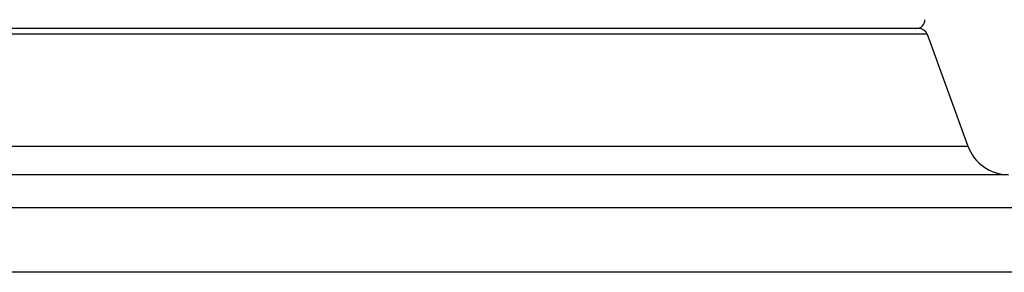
# Model space of a CAD drawing. Header units: millimetres. Extents: x 289 to 943, y 130 to 616.
# Tile 12 of 65: x 404.64 to 427.29, y 570.67 to 576.48. Entities that reach past the tile are written whole.
import ezdxf

# ---------------------------------------------------------------- set-up
doc = ezdxf.new("R2010")
doc.units = ezdxf.units.MM
doc.header["$LTSCALE"] = 65.395
doc.layers.get('0').update_dxf_attribs({"linetype": 'CONTINUOUS'})

msp = doc.modelspace()

# ---------------------------------------------------------------- linework, layer by layer
at = {"color": 7, "linetype": 'CONTINUOUS'}
for p, q in [((425.33, 576.275), (388.61, 576.275)), ((425.518, 576.143), (426.455, 573.568)), ((427.387, 572.91), (386.553, 572.91)), ((293.521, 572.159), (520.42, 572.159))]:
    msp.add_line(p, q, dxfattribs=at)
at = {"color": 9, "linetype": 'CONTINUOUS'}
for p, q in [((425.518, 576.143), (388.422, 576.143)), ((387.485, 573.568), (426.455, 573.568)), ((521.907, 570.667), (292.033, 570.667))]:
    msp.add_line(p, q, dxfattribs=at)
at = {"color": 7, "linetype": 'CONTINUOUS'}
for centre, radius, start, end in [((425.267, 576.475), 0.2, 270, 0.8082), ((425.33, 576.075), 0.2, 20, 90), ((427.395, 573.91), 1, 200, 269.5374)]:
    msp.add_arc(centre, radius, start, end, dxfattribs=at)

doc.saveas('drawing.dxf')
